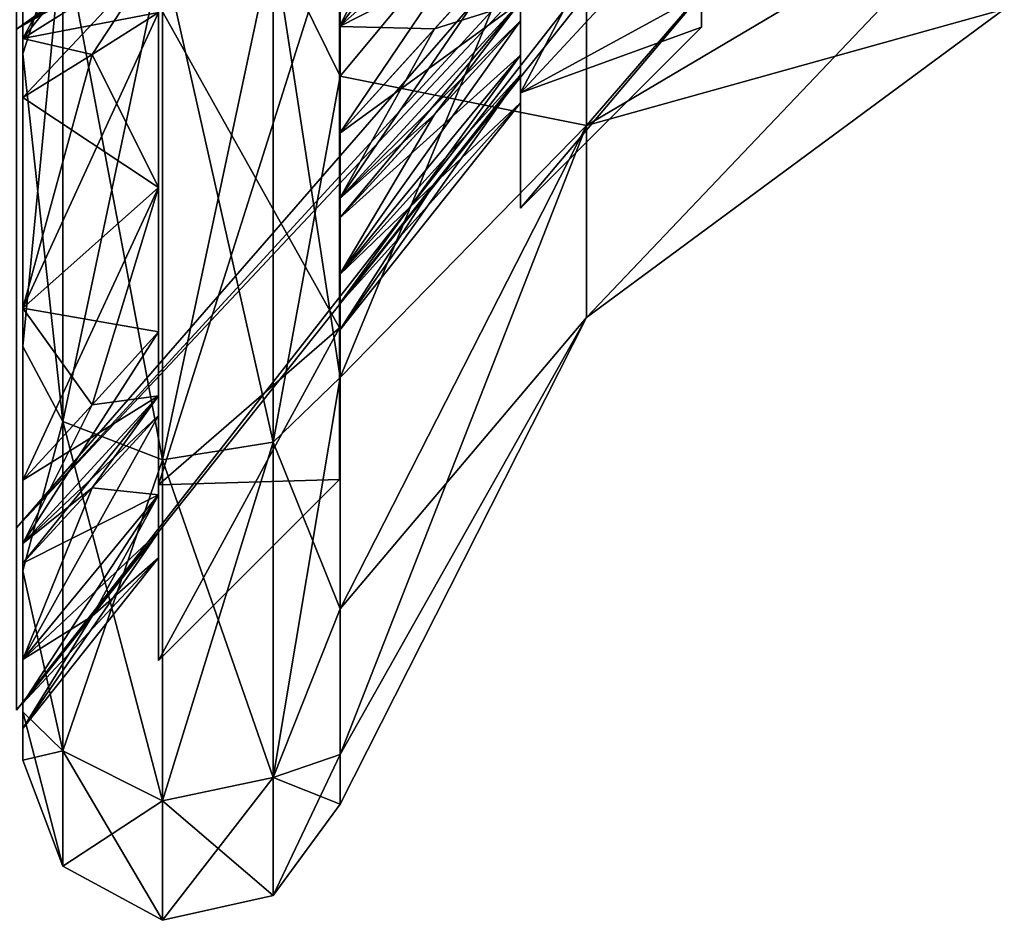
# Model space of a CAD drawing. Header units: millimetres. Extents: x -129 to 0, y -129 to 137.
# Tile 3 of 59: x -85 to -74, y -57 to -47. Entities that reach past the tile are written whole.
import ezdxf

# ---------------------------------------------------------------- set-up
doc = ezdxf.new("R2010")
doc.units = ezdxf.units.MM
doc.header["$LTSCALE"] = 65.185185
for name, color, linetype in [('391', 7, 'CONTINUOUS'), ('394', 7, 'CONTINUOUS'), ('410', 7, 'CONTINUOUS'), ('427', 7, 'CONTINUOUS'), ('429', 7, 'CONTINUOUS'), ('430', 7, 'CONTINUOUS'), ('431', 7, 'CONTINUOUS'), ('433', 7, 'CONTINUOUS'), ('434', 7, 'CONTINUOUS'), ('457', 7, 'CONTINUOUS'), ('458', 7, 'CONTINUOUS'), ('460', 7, 'CONTINUOUS'), ('461', 7, 'CONTINUOUS'), ('463', 7, 'CONTINUOUS'), ('464', 7, 'CONTINUOUS'), ('466', 7, 'CONTINUOUS'), ('467', 7, 'CONTINUOUS'), ('505', 7, 'CONTINUOUS'), ('506', 7, 'CONTINUOUS'), ('507', 7, 'CONTINUOUS'), ('508', 7, 'CONTINUOUS'), ('509', 7, 'CONTINUOUS'), ('510', 7, 'CONTINUOUS'), ('511', 7, 'CONTINUOUS'), ('513', 7, 'CONTINUOUS'), ('520', 7, 'CONTINUOUS'), ('605', 7, 'CONTINUOUS'), ('607', 7, 'CONTINUOUS'), ('609', 7, 'CONTINUOUS'), ('610', 7, 'CONTINUOUS'), ('611', 7, 'CONTINUOUS')]:
    doc.layers.add(name, color=color, linetype=linetype)

msp = doc.modelspace()

# ---------------------------------------------------------------- linework, layer by layer
at = {"layer": '391', "color": 7, "linetype": 'CONTINUOUS'}
for points in [[(-84.5, -47.796, -13.512), (-84.5, -44.032, -15.069), (-84.06, -46.419, -15.496), (-84.5, -47.796, -13.512)], [(-84.5, -44.032, 15.069), (-84.5, -47.796, 13.512), (-84.06, -46.419, 15.496), (-84.5, -44.032, 15.069)], [(-80.993, -44.163, 15.537), (-81.733, -46.541, 15.792), (-80.993, -48.042, 13.93), (-80.993, -44.163, 15.537)], [(-80.993, -48.042, -13.93), (-81.733, -46.541, -15.792), (-80.993, -44.163, -15.537), (-80.993, -48.042, -13.93)], [(-84.06, -51.86, -11.86), (-84.5, -47.796, -13.512), (-84.06, -46.419, -15.496), (-84.06, -51.86, -11.86)], [(-84.5, -47.796, 13.512), (-84.5, -51.028, 11.033), (-84.06, -46.419, 15.496), (-84.5, -47.796, 13.512)], [(-84.06, -46.419, 15.496), (-84.5, -51.028, 11.033), (-84.06, -51.86, 11.86), (-84.06, -46.419, 15.496)], [(-84.06, -46.419, 15.496), (-84.06, -51.86, 11.86), (-82.957, -46.647, 16.048), (-84.06, -46.419, 15.496)], [(-84.06, -51.86, -11.86), (-84.06, -46.419, -15.496), (-82.957, -52.282, -12.282), (-84.06, -51.86, -11.86)], [(-82.957, -52.282, -12.282), (-84.06, -46.419, -15.496), (-82.957, -46.647, -16.048), (-82.957, -52.282, -12.282)], [(-82.957, -46.647, 16.048), (-82.957, -52.282, 12.282), (-81.733, -46.541, 15.792), (-82.957, -46.647, 16.048)], [(-81.733, -46.541, 15.792), (-82.957, -52.282, 12.282), (-81.733, -52.087, 12.087), (-81.733, -46.541, 15.792)], [(-81.733, -52.087, -12.087), (-82.957, -46.647, -16.048), (-81.733, -46.541, -15.792), (-81.733, -52.087, -12.087)], [(-81.733, -46.541, 15.792), (-81.733, -52.087, 12.087), (-80.993, -48.042, 13.93), (-81.733, -46.541, 15.792)], [(-81.733, -52.087, -12.087), (-81.733, -46.541, -15.792), (-80.993, -51.374, -11.374), (-81.733, -52.087, -12.087)], [(-80.993, -51.374, -11.374), (-81.733, -46.541, -15.792), (-80.993, -48.042, -13.93), (-80.993, -51.374, -11.374)], [(-82.957, -46.647, 16.048), (-84.06, -51.86, 11.86), (-82.957, -52.282, 12.282), (-82.957, -46.647, 16.048)], [(-82.957, -52.282, -12.282), (-82.957, -46.647, -16.048), (-81.733, -52.087, -12.087), (-82.957, -52.282, -12.282)], [(-84.5, -51.028, -11.033), (-84.5, -47.796, -13.512), (-84.06, -51.86, -11.86), (-84.5, -51.028, -11.033)], [(-80.993, -48.042, 13.93), (-81.733, -52.087, 12.087), (-80.993, -51.374, 11.374), (-80.993, -48.042, 13.93)], [(-84.5, -53.508, -7.802), (-84.5, -51.028, -11.033), (-84.06, -51.86, -11.86), (-84.5, -53.508, -7.802)], [(-84.5, -51.028, 11.033), (-84.5, -53.508, 7.802), (-84.06, -51.86, 11.86), (-84.5, -51.028, 11.033)], [(-81.733, -52.087, 12.087), (-81.733, -55.792, 6.541), (-80.993, -51.374, 11.374), (-81.733, -52.087, 12.087)], [(-80.993, -51.374, 11.374), (-81.733, -55.792, 6.541), (-80.993, -53.93, 8.042), (-80.993, -51.374, 11.374)], [(-80.993, -53.93, -8.042), (-81.733, -52.087, -12.087), (-80.993, -51.374, -11.374), (-80.993, -53.93, -8.042)], [(-84.06, -55.496, -6.419), (-84.5, -53.508, -7.802), (-84.06, -51.86, -11.86), (-84.06, -55.496, -6.419)], [(-84.06, -51.86, 11.86), (-84.5, -53.508, 7.802), (-84.06, -55.496, 6.419), (-84.06, -51.86, 11.86)], [(-84.06, -51.86, 11.86), (-84.06, -55.496, 6.419), (-82.957, -52.282, 12.282), (-84.06, -51.86, 11.86)], [(-84.06, -55.496, -6.419), (-84.06, -51.86, -11.86), (-82.957, -56.048, -6.647), (-84.06, -55.496, -6.419)], [(-82.957, -56.048, -6.647), (-84.06, -51.86, -11.86), (-82.957, -52.282, -12.282), (-82.957, -56.048, -6.647)], [(-82.957, -52.282, 12.282), (-82.957, -56.048, 6.647), (-81.733, -52.087, 12.087), (-82.957, -52.282, 12.282)], [(-81.733, -52.087, 12.087), (-82.957, -56.048, 6.647), (-81.733, -55.792, 6.541), (-81.733, -52.087, 12.087)], [(-81.733, -55.792, -6.541), (-82.957, -52.282, -12.282), (-81.733, -52.087, -12.087), (-81.733, -55.792, -6.541)], [(-81.733, -55.792, -6.541), (-81.733, -52.087, -12.087), (-80.993, -53.93, -8.042), (-81.733, -55.792, -6.541)], [(-82.957, -52.282, 12.282), (-84.06, -55.496, 6.419), (-82.957, -56.048, 6.647), (-82.957, -52.282, 12.282)], [(-82.957, -56.048, -6.647), (-82.957, -52.282, -12.282), (-81.733, -55.792, -6.541), (-82.957, -56.048, -6.647)], [(-84.5, -55.068, -4.039), (-84.5, -53.508, -7.802), (-84.06, -55.496, -6.419), (-84.5, -55.068, -4.039)], [(-84.5, -53.508, 7.802), (-84.5, -55.068, 4.039), (-84.06, -55.496, 6.419), (-84.5, -53.508, 7.802)], [(-80.993, -53.93, 8.042), (-81.733, -55.792, 6.541), (-80.993, -55.537, 4.163), (-80.993, -53.93, 8.042)], [(-80.993, -55.537, -4.163), (-81.733, -55.792, -6.541), (-80.993, -53.93, -8.042), (-80.993, -55.537, -4.163)], [(-84.5, -55.599), (-84.5, -55.068, -4.039), (-84.06, -56.773), (-84.5, -55.599)], [(-84.06, -56.773), (-84.5, -55.068, -4.039), (-84.06, -55.496, -6.419), (-84.06, -56.773)], [(-84.5, -55.068, 4.039), (-84.5, -55.599), (-84.06, -55.496, 6.419), (-84.5, -55.068, 4.039)], [(-84.06, -55.496, 6.419), (-84.5, -55.599), (-84.06, -56.773), (-84.06, -55.496, 6.419)], [(-84.06, -55.496, 6.419), (-84.06, -56.773), (-82.957, -56.048, 6.647), (-84.06, -55.496, 6.419)], [(-84.06, -56.773), (-84.06, -55.496, -6.419), (-82.957, -57.37), (-84.06, -56.773)], [(-82.957, -57.37), (-84.06, -55.496, -6.419), (-82.957, -56.048, -6.647), (-82.957, -57.37)], [(-81.733, -55.792, 6.541), (-81.733, -57.094), (-80.993, -55.537, 4.163), (-81.733, -55.792, 6.541)], [(-80.993, -55.537, 4.163), (-81.733, -57.094), (-80.993, -56.085), (-80.993, -55.537, 4.163)], [(-80.993, -56.085), (-81.733, -55.792, -6.541), (-80.993, -55.537, -4.163), (-80.993, -56.085)], [(-82.957, -56.048, 6.647), (-82.957, -57.37), (-81.733, -55.792, 6.541), (-82.957, -56.048, 6.647)], [(-81.733, -55.792, 6.541), (-82.957, -57.37), (-81.733, -57.094), (-81.733, -55.792, 6.541)], [(-81.733, -57.094), (-82.957, -56.048, -6.647), (-81.733, -55.792, -6.541), (-81.733, -57.094)], [(-81.733, -57.094), (-81.733, -55.792, -6.541), (-80.993, -56.085), (-81.733, -57.094)], [(-82.957, -56.048, 6.647), (-84.06, -56.773), (-82.957, -57.37), (-82.957, -56.048, 6.647)], [(-82.957, -57.37), (-82.957, -56.048, -6.647), (-81.733, -57.094), (-82.957, -57.37)]]:
    msp.add_3dface(points, dxfattribs=at)
at = {"layer": '394', "color": 7, "linetype": 'CONTINUOUS'}
for points in [[(-78.269, -44.767, 9.898), (-78.269, -48.589, 6.85), (-73.652, -43.25, 6.748), (-78.269, -44.767, 9.898)], [(-73.652, -43.25, 6.748), (-78.269, -48.589, 6.85), (-73.652, -45.856, 4.67), (-73.652, -43.25, 6.748)], [(-80.993, -44.163, 15.537), (-80.993, -48.042, 13.93), (-78.269, -44.767, 9.898), (-80.993, -44.163, 15.537)], [(-80.993, -48.042, -13.93), (-80.993, -44.163, -15.537), (-78.269, -44.767, -9.898), (-80.993, -48.042, -13.93)], [(-80.993, -48.042, 13.93), (-80.993, -51.374, 11.374), (-78.269, -44.767, 9.898), (-80.993, -48.042, 13.93)], [(-78.269, -44.767, 9.898), (-80.993, -51.374, 11.374), (-78.269, -48.589, 6.85), (-78.269, -44.767, 9.898)], [(-78.269, -48.589, -6.85), (-80.993, -48.042, -13.93), (-78.269, -44.767, -9.898), (-78.269, -48.589, -6.85)], [(-78.269, -48.589, -6.85), (-78.269, -44.767, -9.898), (-73.652, -45.856, -4.67), (-78.269, -48.589, -6.85)], [(-78.269, -48.589, 6.85), (-78.269, -50.711, 2.445), (-73.652, -45.856, 4.67), (-78.269, -48.589, 6.85)], [(-73.652, -45.856, 4.67), (-78.269, -50.711, 2.445), (-73.652, -47.302, 1.667), (-73.652, -45.856, 4.67)], [(-73.652, -47.302, -1.667), (-78.269, -48.589, -6.85), (-73.652, -45.856, -4.67), (-73.652, -47.302, -1.667)], [(-78.269, -50.711, 2.445), (-78.269, -50.711, -2.445), (-73.652, -47.302, 1.667), (-78.269, -50.711, 2.445)], [(-78.269, -50.711, -2.445), (-78.269, -48.589, -6.85), (-73.652, -47.302, -1.667), (-78.269, -50.711, -2.445)], [(-73.652, -47.302, 1.667), (-78.269, -50.711, -2.445), (-73.652, -47.302, -1.667), (-73.652, -47.302, 1.667)], [(-80.993, -51.374, -11.374), (-80.993, -48.042, -13.93), (-78.269, -48.589, -6.85), (-80.993, -51.374, -11.374)], [(-80.993, -51.374, 11.374), (-80.993, -53.93, 8.042), (-78.269, -48.589, 6.85), (-80.993, -51.374, 11.374)], [(-80.993, -53.93, 8.042), (-80.993, -55.537, 4.163), (-78.269, -48.589, 6.85), (-80.993, -53.93, 8.042)], [(-78.269, -48.589, 6.85), (-80.993, -55.537, 4.163), (-78.269, -50.711, 2.445), (-78.269, -48.589, 6.85)], [(-80.993, -53.93, -8.042), (-80.993, -51.374, -11.374), (-78.269, -48.589, -6.85), (-80.993, -53.93, -8.042)], [(-78.269, -50.711, -2.445), (-80.993, -53.93, -8.042), (-78.269, -48.589, -6.85), (-78.269, -50.711, -2.445)], [(-80.993, -55.537, 4.163), (-80.993, -56.085), (-78.269, -50.711, 2.445), (-80.993, -55.537, 4.163)], [(-80.993, -56.085), (-80.993, -55.537, -4.163), (-78.269, -50.711, -2.445), (-80.993, -56.085)], [(-78.269, -50.711, 2.445), (-80.993, -56.085), (-78.269, -50.711, -2.445), (-78.269, -50.711, 2.445)], [(-80.993, -55.537, -4.163), (-80.993, -53.93, -8.042), (-78.269, -50.711, -2.445), (-80.993, -55.537, -4.163)]]:
    msp.add_3dface(points, dxfattribs=at)
at = {"layer": '410', "color": 7, "linetype": 'CONTINUOUS'}
for points in [[(-84.5, -44.032, -15.069), (-84.5, -47.796, -13.512), (-84.5, -46.692, -13.424), (-84.5, -44.032, -15.069)], [(-84.5, -47.796, 13.512), (-84.5, -44.032, 15.069), (-84.5, -47.626, 13.208), (-84.5, -47.796, 13.512)], [(-84.5, -47.626, 13.208), (-84.5, -44.032, 15.069), (-84.5, -46.692, 13.424), (-84.5, -47.626, 13.208)], [(-84.5, -46.692, -13.424), (-84.5, -47.796, -13.512), (-84.5, -47.626, -13.208), (-84.5, -46.692, -13.424)], [(-84.5, -47.796, -13.512), (-84.5, -48.28, -12.508), (-84.5, -47.626, -13.208), (-84.5, -47.796, -13.512)], [(-84.5, -48.28, 12.508), (-84.5, -47.796, 13.512), (-84.5, -47.626, 13.208), (-84.5, -48.28, 12.508)], [(-84.5, -47.796, -13.512), (-84.5, -51.028, -11.033), (-84.5, -48.28, -12.508), (-84.5, -47.796, -13.512)], [(-84.5, -51.028, 11.033), (-84.5, -47.796, 13.512), (-84.5, -50.607, 10.607), (-84.5, -51.028, 11.033)], [(-84.5, -50.607, 10.607), (-84.5, -47.796, 13.512), (-84.5, -48.28, 12.508), (-84.5, -50.607, 10.607)], [(-84.5, -48.28, -12.508), (-84.5, -51.028, -11.033), (-84.5, -50.607, -10.607), (-84.5, -48.28, -12.508)], [(-84.5, -50.607, -10.607), (-84.5, -51.028, -11.033), (-84.5, -52.508, -8.28), (-84.5, -50.607, -10.607)], [(-84.5, -52.508, 8.28), (-84.5, -51.028, 11.033), (-84.5, -50.607, 10.607), (-84.5, -52.508, 8.28)], [(-84.5, -51.028, -11.033), (-84.5, -53.508, -7.802), (-84.5, -52.508, -8.28), (-84.5, -51.028, -11.033)], [(-84.5, -53.508, 7.802), (-84.5, -51.028, 11.033), (-84.5, -53.208, 7.626), (-84.5, -53.508, 7.802)], [(-84.5, -53.208, 7.626), (-84.5, -51.028, 11.033), (-84.5, -52.508, 8.28), (-84.5, -53.208, 7.626)], [(-84.5, -52.508, -8.28), (-84.5, -53.508, -7.802), (-84.5, -53.208, -7.626), (-84.5, -52.508, -8.28)], [(-84.5, -53.208, -7.626), (-84.5, -53.508, -7.802), (-84.5, -53.424, -6.692), (-84.5, -53.208, -7.626)], [(-84.5, -53.424, 6.692), (-84.5, -53.508, 7.802), (-84.5, -53.208, 7.626), (-84.5, -53.424, 6.692)], [(-84.5, -53.424, -6.692), (-84.5, -53.508, -7.802), (-84.5, -54.489, -3.882), (-84.5, -53.424, -6.692)], [(-84.5, -54.489, 3.882), (-84.5, -53.508, 7.802), (-84.5, -53.424, 6.692), (-84.5, -54.489, 3.882)], [(-84.5, -53.508, -7.802), (-84.5, -55.068, -4.039), (-84.5, -54.489, -3.882), (-84.5, -53.508, -7.802)], [(-84.5, -55.068, 4.039), (-84.5, -53.508, 7.802), (-84.5, -54.489, 3.882), (-84.5, -55.068, 4.039)], [(-84.5, -54.489, -3.882), (-84.5, -55.068, -4.039), (-84.5, -54.972, -0.917), (-84.5, -54.489, -3.882)], [(-84.5, -54.972, 0.917), (-84.5, -55.068, 4.039), (-84.5, -54.489, 3.882), (-84.5, -54.972, 0.917)], [(-84.5, -54.972, -0.917), (-84.5, -55.068, -4.039), (-84.5, -55.252, 0), (-84.5, -54.972, -0.917)], [(-84.5, -55.252, 0), (-84.5, -55.068, 4.039), (-84.5, -54.972, 0.917), (-84.5, -55.252, 0)], [(-84.5, -55.068, -4.039), (-84.5, -55.599), (-84.5, -55.252, 0), (-84.5, -55.068, -4.039)], [(-84.5, -55.599), (-84.5, -55.068, 4.039), (-84.5, -55.252, 0), (-84.5, -55.599)]]:
    msp.add_3dface(points, dxfattribs=at)
at = {"layer": '427', "color": 7, "linetype": 'CONTINUOUS'}
for points in [[(-81, -46.25, -10.825), (-81, -50.825, -6.25), (-81, -45.426, -9.398), (-81, -46.25, -10.825)], [(-81, -45.426, -9.398), (-81, -50.825, -6.25), (-81, -46.091, -8.675), (-81, -45.426, -9.398)], [(-81, -47.495, 7.495), (-81, -46.25, 10.825), (-81, -46.091, 8.675), (-81, -47.495, 7.495)], [(-81, -46.091, -8.675), (-81, -50.825, -6.25), (-81, -47.495, -7.495), (-81, -46.091, -8.675)], [(-81, -50.825, 6.25), (-81, -46.25, 10.825), (-81, -47.495, 7.495), (-81, -50.825, 6.25)], [(-81, -48.675, 6.091), (-81, -50.825, 6.25), (-81, -47.495, 7.495), (-81, -48.675, 6.091)], [(-81, -47.495, -7.495), (-81, -50.825, -6.25), (-81, -48.675, -6.091), (-81, -47.495, -7.495)], [(-81, -49.398, 5.426), (-81, -50.825, 6.25), (-81, -48.675, 6.091), (-81, -49.398, 5.426)], [(-81, -48.675, -6.091), (-81, -50.825, -6.25), (-81, -49.398, -5.426), (-81, -48.675, -6.091)], [(-81, -49.613, 4.467), (-81, -50.825, 6.25), (-81, -49.398, 5.426), (-81, -49.613, 4.467)], [(-81, -50.825, -6.25), (-81, -52.5), (-81, -49.398, -5.426), (-81, -50.825, -6.25)], [(-81, -49.398, -5.426), (-81, -52.5), (-81, -49.613, -4.467), (-81, -49.398, -5.426)], [(-81, -50.239, 2.743), (-81, -50.825, 6.25), (-81, -49.613, 4.467), (-81, -50.239, 2.743)], [(-81, -49.613, -4.467), (-81, -52.5), (-81, -50.239, -2.743), (-81, -49.613, -4.467)], [(-81, -50.558, 0.938), (-81, -50.825, 6.25), (-81, -50.239, 2.743), (-81, -50.558, 0.938)], [(-81, -50.239, -2.743), (-81, -52.5), (-81, -50.558, -0.938), (-81, -50.239, -2.743)], [(-81, -50.852, 0), (-81, -50.825, 6.25), (-81, -50.558, 0.938), (-81, -50.852, 0)], [(-81, -50.558, -0.938), (-81, -52.5), (-81, -50.852, 0), (-81, -50.558, -0.938)], [(-81, -52.5), (-81, -50.825, 6.25), (-81, -50.852, 0), (-81, -52.5)]]:
    msp.add_3dface(points, dxfattribs=at)
at = {"layer": '429', "color": 7, "linetype": 'CONTINUOUS'}
for points in [[(-81, -46.25, 10.825), (-81, -50.825, 6.25), (-83, -47.25, 12.557), (-81, -46.25, 10.825)], [(-81, -50.825, -6.25), (-81, -46.25, -10.825), (-83, -52.557, -7.25), (-81, -50.825, -6.25)], [(-83, -52.557, -7.25), (-81, -46.25, -10.825), (-83, -47.25, -12.557), (-83, -52.557, -7.25)], [(-83, -47.25, 12.557), (-81, -50.825, 6.25), (-83, -52.557, 7.25), (-83, -47.25, 12.557)], [(-81, -50.825, 6.25), (-81, -52.5), (-83, -52.557, 7.25), (-81, -50.825, 6.25)], [(-81, -52.5), (-81, -50.825, -6.25), (-83, -54.5), (-81, -52.5)], [(-83, -54.5), (-81, -50.825, -6.25), (-83, -52.557, -7.25), (-83, -54.5)], [(-83, -52.557, 7.25), (-81, -52.5), (-83, -54.5), (-83, -52.557, 7.25)]]:
    msp.add_3dface(points, dxfattribs=at)
at = {"layer": '430', "color": 7, "linetype": 'CONTINUOUS'}
for points in [[(-83, -47.25, 12.557), (-83, -52.557, 7.25), (-83, -46.683, 11.575), (-83, -47.25, 12.557)], [(-83, -46.683, 11.575), (-83, -52.557, 7.25), (-83, -47.341, 10.867), (-83, -46.683, 11.575)], [(-83, -52.557, -7.25), (-83, -47.25, -12.557), (-83, -50.867, -7.341), (-83, -52.557, -7.25)], [(-83, -50.867, -7.341), (-83, -47.25, -12.557), (-83, -49.273, -9.273), (-83, -50.867, -7.341)], [(-83, -49.273, -9.273), (-83, -47.25, -12.557), (-83, -47.341, -10.867), (-83, -49.273, -9.273)], [(-83, -47.341, 10.867), (-83, -52.557, 7.25), (-83, -49.273, 9.273), (-83, -47.341, 10.867)], [(-83, -49.273, 9.273), (-83, -52.557, 7.25), (-83, -50.867, 7.341), (-83, -49.273, 9.273)], [(-83, -50.867, 7.341), (-83, -52.557, 7.25), (-83, -51.575, 6.683), (-83, -50.867, 7.341)], [(-83, -51.575, -6.683), (-83, -52.557, -7.25), (-83, -50.867, -7.341), (-83, -51.575, -6.683)], [(-83, -52.557, 7.25), (-83, -54.5), (-83, -51.575, 6.683), (-83, -52.557, 7.25)], [(-83, -51.575, 6.683), (-83, -54.5), (-83, -51.791, 5.741), (-83, -51.575, 6.683)], [(-83, -51.791, -5.741), (-83, -52.557, -7.25), (-83, -51.575, -6.683), (-83, -51.791, -5.741)], [(-83, -51.791, 5.741), (-83, -54.5), (-83, -52.667, 3.394), (-83, -51.791, 5.741)], [(-83, -52.667, -3.394), (-83, -52.557, -7.25), (-83, -51.791, -5.741), (-83, -52.667, -3.394)], [(-83, -54.5), (-83, -52.557, -7.25), (-83, -53.366, 0), (-83, -54.5)], [(-83, -53.366, 0), (-83, -52.557, -7.25), (-83, -53.082, -0.924), (-83, -53.366, 0)], [(-83, -53.082, -0.924), (-83, -52.557, -7.25), (-83, -52.667, -3.394), (-83, -53.082, -0.924)], [(-83, -52.667, 3.394), (-83, -54.5), (-83, -53.082, 0.924), (-83, -52.667, 3.394)], [(-83, -53.082, 0.924), (-83, -54.5), (-83, -53.366, 0), (-83, -53.082, 0.924)]]:
    msp.add_3dface(points, dxfattribs=at)
at = {"layer": '431', "color": 7, "linetype": 'CONTINUOUS'}
msp.add_3dface([(-77, -47.5), (-77, -47.133, 2.318), (-77, -47.133, -2.318), (-77, -47.5)], dxfattribs=at)
at = {"layer": '433', "color": 7, "linetype": 'CONTINUOUS'}
for points in [[(-79, -48.227, -4.75), (-79, -44.75, -8.227), (-79, -47.22, -4.169), (-79, -48.227, -4.75)], [(-79, -44.75, 8.227), (-79, -48.227, 4.75), (-79, -44.847, 6.472), (-79, -44.75, 8.227)], [(-79, -44.847, 6.472), (-79, -48.227, 4.75), (-79, -45.717, 5.717), (-79, -44.847, 6.472)], [(-79, -45.717, 5.717), (-79, -48.227, 4.75), (-79, -46.472, 4.847), (-79, -45.717, 5.717)], [(-79, -46.472, 4.847), (-79, -48.227, 4.75), (-79, -47.22, 4.169), (-79, -46.472, 4.847)], [(-79, -47.81, -2.093), (-79, -48.227, -4.75), (-79, -47.22, -4.169), (-79, -47.81, -2.093)], [(-79, -47.22, 4.169), (-79, -48.227, 4.75), (-79, -47.433, 3.181), (-79, -47.22, 4.169)], [(-79, -47.433, -3.181), (-79, -47.81, -2.093), (-79, -47.22, -4.169), (-79, -47.433, -3.181)], [(-79, -47.433, 3.181), (-79, -48.227, 4.75), (-79, -47.81, 2.093), (-79, -47.433, 3.181)], [(-79, -48.028, -0.962), (-79, -48.227, -4.75), (-79, -47.81, -2.093), (-79, -48.028, -0.962)], [(-79, -47.81, 2.093), (-79, -48.227, 4.75), (-79, -48.028, 0.962), (-79, -47.81, 2.093)], [(-79, -48.337, 0), (-79, -48.227, -4.75), (-79, -48.028, -0.962), (-79, -48.337, 0)], [(-79, -48.028, 0.962), (-79, -48.227, 4.75), (-79, -48.337, 0), (-79, -48.028, 0.962)], [(-79, -49.5), (-79, -48.227, -4.75), (-79, -48.337, 0), (-79, -49.5)], [(-79, -48.227, 4.75), (-79, -49.5), (-79, -48.337, 0), (-79, -48.227, 4.75)]]:
    msp.add_3dface(points, dxfattribs=at)
at = {"layer": '434', "color": 7, "linetype": 'CONTINUOUS'}
for points in [[(-77, -46.068, -4.408), (-77, -44.408, -6.068), (-79, -48.227, -4.75), (-77, -46.068, -4.408)], [(-77, -44.408, -6.068), (-79, -44.75, -8.227), (-79, -48.227, -4.75), (-77, -44.408, -6.068)], [(-77, -46.068, 4.408), (-79, -48.227, 4.75), (-79, -44.75, 8.227), (-77, -46.068, 4.408)], [(-77, -46.068, 4.408), (-77, -47.133, 2.318), (-79, -48.227, 4.75), (-77, -46.068, 4.408)], [(-77, -47.133, -2.318), (-77, -46.068, -4.408), (-79, -48.227, -4.75), (-77, -47.133, -2.318)], [(-77, -47.133, 2.318), (-77, -47.5), (-79, -48.227, 4.75), (-77, -47.133, 2.318)], [(-77, -47.5), (-77, -47.133, -2.318), (-79, -49.5), (-77, -47.5)], [(-77, -47.133, -2.318), (-79, -48.227, -4.75), (-79, -49.5), (-77, -47.133, -2.318)], [(-77, -47.5), (-79, -49.5), (-79, -48.227, 4.75), (-77, -47.5)]]:
    msp.add_3dface(points, dxfattribs=at)
at = {"layer": '457', "color": 7, "linetype": 'CONTINUOUS'}
for points in [[(-84.5, -50.607, -10.607), (-83, -49.273, -9.273), (-83, -47.341, -10.867), (-84.5, -50.607, -10.607)], [(-84.5, -50.607, -10.607), (-83, -47.341, -10.867), (-83.736, -47.802, -11.673), (-84.5, -50.607, -10.607)], [(-84.5, -48.28, -12.508), (-84.5, -50.607, -10.607), (-83.736, -47.802, -11.673), (-84.5, -48.28, -12.508)], [(-84.5, -50.607, -10.607), (-84.5, -52.508, -8.28), (-83, -49.273, -9.273), (-84.5, -50.607, -10.607)], [(-84.5, -52.508, -8.28), (-83.736, -51.673, -7.802), (-83, -49.273, -9.273), (-84.5, -52.508, -8.28)], [(-83, -50.867, -7.341), (-83, -49.273, -9.273), (-83.736, -51.673, -7.802), (-83, -50.867, -7.341)]]:
    msp.add_3dface(points, dxfattribs=at)
at = {"layer": '458', "color": 7, "linetype": 'CONTINUOUS'}
for points in [[(-81, -47.495, -7.495), (-79, -45.717, -5.717), (-79, -44.847, -6.472), (-81, -47.495, -7.495)], [(-81, -47.495, -7.495), (-79, -44.847, -6.472), (-79.949, -45.436, -7.519), (-81, -47.495, -7.495)], [(-81, -46.091, -8.675), (-81, -47.495, -7.495), (-79.949, -45.436, -7.519), (-81, -46.091, -8.675)], [(-81, -47.495, -7.495), (-81, -48.675, -6.091), (-79, -45.717, -5.717), (-81, -47.495, -7.495)], [(-81, -48.675, -6.091), (-79, -46.472, -4.847), (-79, -45.717, -5.717), (-81, -48.675, -6.091)], [(-79, -46.472, -4.847), (-81, -48.675, -6.091), (-79.949, -47.519, -5.436), (-79, -46.472, -4.847)]]:
    msp.add_3dface(points, dxfattribs=at)
at = {"layer": '460', "color": 7, "linetype": 'CONTINUOUS'}
for points in [[(-84.5, -54.489, -3.882), (-83, -52.667, -3.394), (-83, -51.791, -5.741), (-84.5, -54.489, -3.882)], [(-84.5, -54.489, -3.882), (-83, -51.791, -5.741), (-83.736, -52.593, -6.208), (-84.5, -54.489, -3.882)], [(-84.5, -53.424, -6.692), (-84.5, -54.489, -3.882), (-83.736, -52.593, -6.208), (-84.5, -53.424, -6.692)], [(-84.5, -54.489, -3.882), (-84.5, -54.972, -0.917), (-83, -52.667, -3.394), (-84.5, -54.489, -3.882)], [(-84.5, -54.972, -0.917), (-83.736, -54.01, -0.92), (-83, -52.667, -3.394), (-84.5, -54.972, -0.917)], [(-83, -53.082, -0.924), (-83, -52.667, -3.394), (-83.736, -54.01, -0.92), (-83, -53.082, -0.924)]]:
    msp.add_3dface(points, dxfattribs=at)
at = {"layer": '461', "color": 7, "linetype": 'CONTINUOUS'}
for points in [[(-81, -50.239, -2.743), (-79, -47.81, -2.093), (-79, -47.433, -3.181), (-81, -50.239, -2.743)], [(-81, -50.239, -2.743), (-79, -47.433, -3.181), (-79.949, -48.468, -3.794), (-81, -50.239, -2.743)], [(-81, -50.239, -2.743), (-81, -50.558, -0.938), (-79, -47.81, -2.093), (-81, -50.239, -2.743)], [(-81, -50.558, -0.938), (-79, -48.028, -0.962), (-79, -47.81, -2.093), (-81, -50.558, -0.938)], [(-79, -48.028, -0.962), (-81, -50.558, -0.938), (-79.949, -49.23, -0.948), (-79, -48.028, -0.962)], [(-81, -49.613, -4.467), (-81, -50.239, -2.743), (-79.949, -48.468, -3.794), (-81, -49.613, -4.467)]]:
    msp.add_3dface(points, dxfattribs=at)
at = {"layer": '463', "color": 7, "linetype": 'CONTINUOUS'}
for points in [[(-83, -51.791, 5.741), (-83, -52.667, 3.394), (-83.736, -52.593, 6.208), (-83, -51.791, 5.741)], [(-84.5, -53.424, 6.692), (-83.736, -52.593, 6.208), (-83, -52.667, 3.394), (-84.5, -53.424, 6.692)], [(-84.5, -54.489, 3.882), (-84.5, -53.424, 6.692), (-83, -52.667, 3.394), (-84.5, -54.489, 3.882)], [(-84.5, -54.489, 3.882), (-83, -52.667, 3.394), (-83, -53.082, 0.924), (-84.5, -54.489, 3.882)], [(-84.5, -54.489, 3.882), (-83, -53.082, 0.924), (-83.736, -54.01, 0.92), (-84.5, -54.489, 3.882)], [(-84.5, -54.972, 0.917), (-84.5, -54.489, 3.882), (-83.736, -54.01, 0.92), (-84.5, -54.972, 0.917)]]:
    msp.add_3dface(points, dxfattribs=at)
at = {"layer": '464', "color": 7, "linetype": 'CONTINUOUS'}
for points in [[(-81, -49.613, 4.467), (-79, -47.433, 3.181), (-79, -47.81, 2.093), (-81, -49.613, 4.467)], [(-79, -47.433, 3.181), (-81, -49.613, 4.467), (-79.949, -48.468, 3.794), (-79, -47.433, 3.181)], [(-81, -50.239, 2.743), (-81, -49.613, 4.467), (-79, -47.81, 2.093), (-81, -50.239, 2.743)], [(-81, -50.239, 2.743), (-79, -47.81, 2.093), (-79, -48.028, 0.962), (-81, -50.239, 2.743)], [(-81, -50.239, 2.743), (-79, -48.028, 0.962), (-79.949, -49.23, 0.948), (-81, -50.239, 2.743)], [(-81, -50.558, 0.938), (-81, -50.239, 2.743), (-79.949, -49.23, 0.948), (-81, -50.558, 0.938)]]:
    msp.add_3dface(points, dxfattribs=at)
at = {"layer": '466', "color": 7, "linetype": 'CONTINUOUS'}
for points in [[(-83, -47.341, 10.867), (-83, -49.273, 9.273), (-83.736, -47.802, 11.673), (-83, -47.341, 10.867)], [(-84.5, -48.28, 12.508), (-83.736, -47.802, 11.673), (-83, -49.273, 9.273), (-84.5, -48.28, 12.508)], [(-84.5, -50.607, 10.607), (-84.5, -48.28, 12.508), (-83, -49.273, 9.273), (-84.5, -50.607, 10.607)], [(-84.5, -50.607, 10.607), (-83, -49.273, 9.273), (-83, -50.867, 7.341), (-84.5, -50.607, 10.607)], [(-84.5, -52.508, 8.28), (-84.5, -50.607, 10.607), (-83.736, -51.673, 7.802), (-84.5, -52.508, 8.28)], [(-84.5, -50.607, 10.607), (-83, -50.867, 7.341), (-83.736, -51.673, 7.802), (-84.5, -50.607, 10.607)]]:
    msp.add_3dface(points, dxfattribs=at)
at = {"layer": '467', "color": 7, "linetype": 'CONTINUOUS'}
for points in [[(-81, -47.495, 7.495), (-81, -46.091, 8.675), (-79, -45.717, 5.717), (-81, -47.495, 7.495)], [(-81, -47.495, 7.495), (-79, -45.717, 5.717), (-79, -46.472, 4.847), (-81, -47.495, 7.495)], [(-81, -47.495, 7.495), (-79, -46.472, 4.847), (-79.949, -47.519, 5.436), (-81, -47.495, 7.495)], [(-81, -48.675, 6.091), (-81, -47.495, 7.495), (-79.949, -47.519, 5.436), (-81, -48.675, 6.091)]]:
    msp.add_3dface(points, dxfattribs=at)
at = {"layer": '505', "color": 7, "linetype": 'CONTINUOUS'}
for points in [[(-84.5, -47.626, 13.208), (-84.5, -46.692, 13.424), (-83, -46.683, 11.575), (-84.5, -47.626, 13.208)], [(-84.5, -47.626, 13.208), (-83, -46.683, 11.575), (-83, -47.341, 10.867), (-84.5, -47.626, 13.208)], [(-84.5, -47.626, 13.208), (-83, -47.341, 10.867), (-83.736, -47.802, 11.673), (-84.5, -47.626, 13.208)], [(-84.5, -48.28, 12.508), (-84.5, -47.626, 13.208), (-83.736, -47.802, 11.673), (-84.5, -48.28, 12.508)]]:
    msp.add_3dface(points, dxfattribs=at)
at = {"layer": '506', "color": 7, "linetype": 'CONTINUOUS'}
for points in [[(-79, -46.472, 4.847), (-79, -47.22, 4.169), (-79.949, -47.519, 5.436), (-79, -46.472, 4.847)], [(-81, -49.398, 5.426), (-81, -48.675, 6.091), (-79, -47.22, 4.169), (-81, -49.398, 5.426)], [(-81, -49.398, 5.426), (-79, -47.22, 4.169), (-79, -47.433, 3.181), (-81, -49.398, 5.426)], [(-79, -47.22, 4.169), (-81, -48.675, 6.091), (-79.949, -47.519, 5.436), (-79, -47.22, 4.169)], [(-81, -49.398, 5.426), (-79, -47.433, 3.181), (-79.949, -48.468, 3.794), (-81, -49.398, 5.426)], [(-81, -49.613, 4.467), (-81, -49.398, 5.426), (-79.949, -48.468, 3.794), (-81, -49.613, 4.467)]]:
    msp.add_3dface(points, dxfattribs=at)
at = {"layer": '507', "color": 7, "linetype": 'CONTINUOUS'}
for points in [[(-83, -50.867, 7.341), (-83, -51.575, 6.683), (-83.736, -51.673, 7.802), (-83, -50.867, 7.341)], [(-84.5, -53.208, 7.626), (-84.5, -52.508, 8.28), (-83, -51.575, 6.683), (-84.5, -53.208, 7.626)], [(-84.5, -53.208, 7.626), (-83, -51.575, 6.683), (-83, -51.791, 5.741), (-84.5, -53.208, 7.626)], [(-83, -51.575, 6.683), (-84.5, -52.508, 8.28), (-83.736, -51.673, 7.802), (-83, -51.575, 6.683)], [(-84.5, -53.208, 7.626), (-83, -51.791, 5.741), (-83.736, -52.593, 6.208), (-84.5, -53.208, 7.626)], [(-84.5, -53.424, 6.692), (-84.5, -53.208, 7.626), (-83.736, -52.593, 6.208), (-84.5, -53.424, 6.692)]]:
    msp.add_3dface(points, dxfattribs=at)
at = {"layer": '508', "color": 7, "linetype": 'CONTINUOUS'}
for points in [[(-81, -50.852, 0), (-79, -48.337, 0), (-79, -48.028, -0.962), (-81, -50.852, 0)], [(-81, -50.852, 0), (-79, -48.028, -0.962), (-79.949, -49.23, -0.948), (-81, -50.852, 0)], [(-79, -48.028, 0.962), (-79, -48.337, 0), (-79.949, -49.23, 0.948), (-79, -48.028, 0.962)], [(-81, -50.852, 0), (-81, -50.558, 0.938), (-79, -48.337, 0), (-81, -50.852, 0)], [(-79, -48.337, 0), (-81, -50.558, 0.938), (-79.949, -49.23, 0.948), (-79, -48.337, 0)], [(-81, -50.558, -0.938), (-81, -50.852, 0), (-79.949, -49.23, -0.948), (-81, -50.558, -0.938)]]:
    msp.add_3dface(points, dxfattribs=at)
at = {"layer": '509', "color": 7, "linetype": 'CONTINUOUS'}
for points in [[(-84.5, -55.252, 0), (-83, -53.366, 0), (-83, -53.082, -0.924), (-84.5, -55.252, 0)], [(-84.5, -55.252, 0), (-83, -53.082, -0.924), (-83.736, -54.01, -0.92), (-84.5, -55.252, 0)], [(-83, -53.082, 0.924), (-83, -53.366, 0), (-83.736, -54.01, 0.92), (-83, -53.082, 0.924)], [(-84.5, -55.252, 0), (-84.5, -54.972, 0.917), (-83, -53.366, 0), (-84.5, -55.252, 0)], [(-83, -53.366, 0), (-84.5, -54.972, 0.917), (-83.736, -54.01, 0.92), (-83, -53.366, 0)], [(-84.5, -54.972, -0.917), (-84.5, -55.252, 0), (-83.736, -54.01, -0.92), (-84.5, -54.972, -0.917)]]:
    msp.add_3dface(points, dxfattribs=at)
at = {"layer": '510', "color": 7, "linetype": 'CONTINUOUS'}
for points in [[(-81, -49.398, -5.426), (-79, -47.22, -4.169), (-79, -46.472, -4.847), (-81, -49.398, -5.426)], [(-81, -49.398, -5.426), (-79, -46.472, -4.847), (-79.949, -47.519, -5.436), (-81, -49.398, -5.426)], [(-81, -49.398, -5.426), (-81, -49.613, -4.467), (-79, -47.22, -4.169), (-81, -49.398, -5.426)], [(-79, -47.22, -4.169), (-81, -49.613, -4.467), (-79.949, -48.468, -3.794), (-79, -47.22, -4.169)], [(-79, -47.433, -3.181), (-79, -47.22, -4.169), (-79.949, -48.468, -3.794), (-79, -47.433, -3.181)], [(-81, -48.675, -6.091), (-81, -49.398, -5.426), (-79.949, -47.519, -5.436), (-81, -48.675, -6.091)]]:
    msp.add_3dface(points, dxfattribs=at)
at = {"layer": '511', "color": 7, "linetype": 'CONTINUOUS'}
for points in [[(-84.5, -53.208, -7.626), (-83, -51.575, -6.683), (-83, -50.867, -7.341), (-84.5, -53.208, -7.626)], [(-84.5, -53.208, -7.626), (-83, -50.867, -7.341), (-83.736, -51.673, -7.802), (-84.5, -53.208, -7.626)], [(-84.5, -53.208, -7.626), (-84.5, -53.424, -6.692), (-83, -51.575, -6.683), (-84.5, -53.208, -7.626)], [(-83, -51.575, -6.683), (-84.5, -53.424, -6.692), (-83.736, -52.593, -6.208), (-83, -51.575, -6.683)], [(-83, -51.791, -5.741), (-83, -51.575, -6.683), (-83.736, -52.593, -6.208), (-83, -51.791, -5.741)], [(-84.5, -52.508, -8.28), (-84.5, -53.208, -7.626), (-83.736, -51.673, -7.802), (-84.5, -52.508, -8.28)]]:
    msp.add_3dface(points, dxfattribs=at)
at = {"layer": '513', "color": 7, "linetype": 'CONTINUOUS'}
for points in [[(-84.5, -47.626, -13.208), (-83, -45.741, -11.791), (-83.736, -46.208, -12.593), (-84.5, -47.626, -13.208)], [(-83, -45.741, -11.791), (-84.5, -47.626, -13.208), (-83, -46.683, -11.575), (-83, -45.741, -11.791)], [(-84.5, -46.692, -13.424), (-84.5, -47.626, -13.208), (-83.736, -46.208, -12.593), (-84.5, -46.692, -13.424)], [(-84.5, -47.626, -13.208), (-84.5, -48.28, -12.508), (-83, -46.683, -11.575), (-84.5, -47.626, -13.208)], [(-83, -46.683, -11.575), (-84.5, -48.28, -12.508), (-83.736, -47.802, -11.673), (-83, -46.683, -11.575)], [(-83, -47.341, -10.867), (-83, -46.683, -11.575), (-83.736, -47.802, -11.673), (-83, -47.341, -10.867)]]:
    msp.add_3dface(points, dxfattribs=at)
at = {"layer": '520', "color": 7, "linetype": 'CONTINUOUS'}
for points in [[(-74, -40, -1.773), (-74, -40.886, -1.535), (-84.571, -47.524, -13.033), (-74, -40, -1.773)], [(-84.571, -40, -15.049), (-74, -40, -1.773), (-84.571, -47.524, -13.033), (-84.571, -40, -15.049)]]:
    msp.add_3dface(points, dxfattribs=at)
at = {"layer": '605', "color": 7, "linetype": 'CONTINUOUS'}
for points in [[(-74, -40.886, -1.535), (-74, -41.535, -0.886), (-84.571, -53.033, -7.524), (-74, -40.886, -1.535)], [(-84.571, -47.524, -13.033), (-74, -40.886, -1.535), (-84.571, -53.033, -7.524), (-84.571, -47.524, -13.033)]]:
    msp.add_3dface(points, dxfattribs=at)
at = {"layer": '607', "color": 7, "linetype": 'CONTINUOUS'}
for points in [[(-74, -41.535, -0.886), (-74, -41.773), (-84.571, -55.049), (-74, -41.535, -0.886)], [(-84.571, -53.033, -7.524), (-74, -41.535, -0.886), (-84.571, -55.049), (-84.571, -53.033, -7.524)]]:
    msp.add_3dface(points, dxfattribs=at)
at = {"layer": '609', "color": 7, "linetype": 'CONTINUOUS'}
for points in [[(-74, -41.773), (-74, -41.535, 0.886), (-84.571, -53.033, 7.524), (-74, -41.773)], [(-84.571, -55.049), (-74, -41.773), (-84.571, -53.033, 7.524), (-84.571, -55.049)]]:
    msp.add_3dface(points, dxfattribs=at)
at = {"layer": '610', "color": 7, "linetype": 'CONTINUOUS'}
for points in [[(-74, -41.535, 0.886), (-74, -40.886, 1.535), (-84.571, -47.524, 13.033), (-74, -41.535, 0.886)], [(-84.571, -53.033, 7.524), (-74, -41.535, 0.886), (-84.571, -47.524, 13.033), (-84.571, -53.033, 7.524)]]:
    msp.add_3dface(points, dxfattribs=at)
at = {"layer": '611', "color": 7, "linetype": 'CONTINUOUS'}
msp.add_3dface([(-84.571, -47.524, 13.033), (-74, -40.886, 1.535), (-84.571, -40, 15.049), (-84.571, -47.524, 13.033)], dxfattribs=at)

doc.saveas('drawing.dxf')
